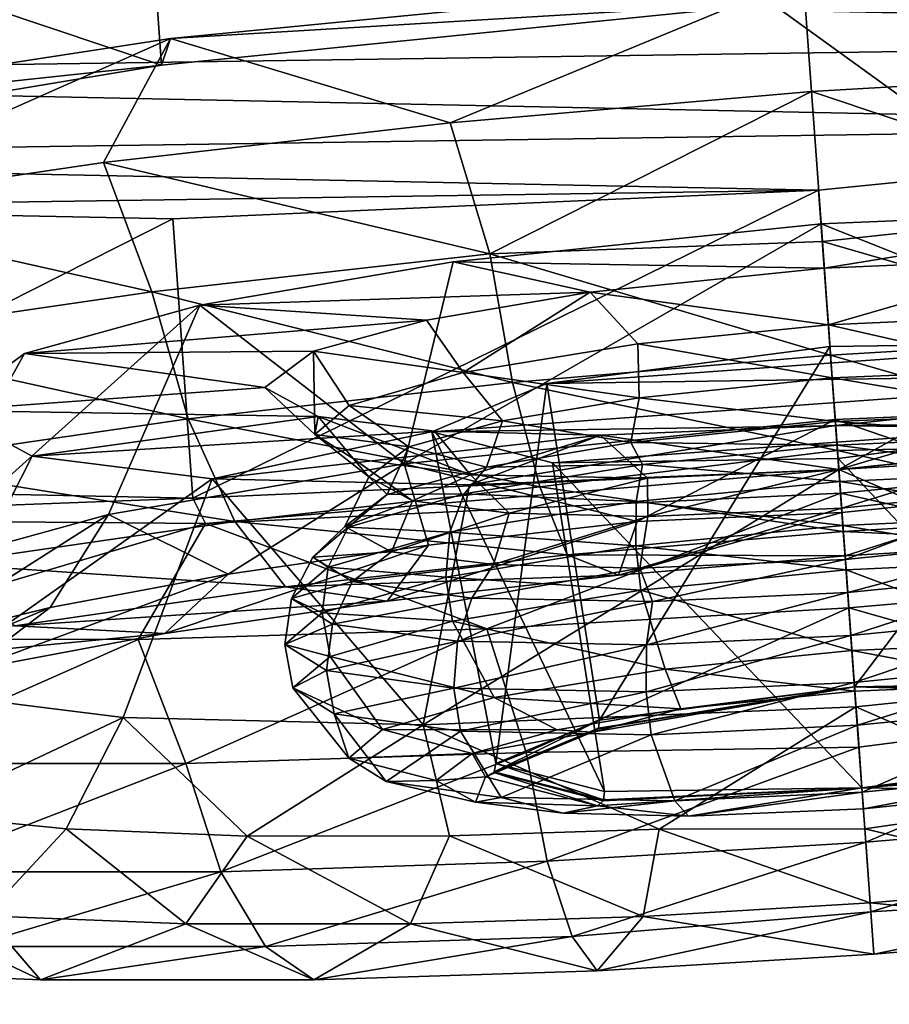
# Model space of a CAD drawing. Header units: metres. Extents: x 0 to 1501, y -1015 to 0.
# Tile 77 of 107: x 1027 to 1043, y -95 to -78. Entities that reach past the tile are written whole.
import ezdxf

# ---------------------------------------------------------------- set-up
doc = ezdxf.new("R2010")
doc.units = ezdxf.units.M

msp = doc.modelspace()

# ---------------------------------------------------------------- linework, layer by layer
at = {"layer": 'None'}
for points in [[(1060.012207, -99.620453, -406), (994.370544, -105.012535, -406), (1062.936401, -42.705982, -3)], [(994.370544, -105.012535, -406), (1001.775391, -47.370544, -3), (1062.936401, -42.705982, -3)], [(1063.192383, -45.303387), (1002.230469, -49.94701), (1068.877197, -98.073616, -377.175201)], [(1002.230469, -49.94701), (1012.442932, -102.235199, -377.175201), (1068.877197, -98.073616, -377.175201)]]:
    msp.add_3dface(points, dxfattribs=at)
at = {"layer": 'None012311'}
for points in [[(1029.935913, -78.834084, -222.123001), (1029.578613, -73.895645, -222.818878), (1019.978638, -75.493584, -229.230713)], [(1029.935913, -78.834084, -222.123001), (1041.313843, -77.693756, -219.87146), (1029.578613, -73.895645, -222.818878)], [(1020.335876, -80.432022, -228.534851), (1029.935913, -78.834084, -222.123001), (1019.978638, -75.493584, -229.230713)], [(1062.534302, -78.309402, -271.061249), (1013.61792, -77.30587, -238.826721), (1068.89502, -76.497116, -261.46524)], [(1052.516235, -76.741364, -218.863632), (1041.283691, -77.277321, -216.900665), (1047.832397, -78.929756, -217.240402)], [(1030.090942, -78.363602, -218.863632), (1041.283691, -77.277321, -216.900665), (1041.313843, -77.693756, -219.87146)], [(1041.283691, -77.277321, -216.900665), (1030.090942, -78.363602, -218.863632), (1035.040894, -79.855087, -217.240402)], [(1041.430298, -79.304749, -216.614975), (1041.283691, -77.277321, -216.900665), (1035.040894, -79.855087, -217.240402)], [(1047.832397, -78.929756, -217.240402), (1041.283691, -77.277321, -216.900665), (1041.430298, -79.304749, -216.614975)], [(1011.464966, -79.056587, -250.145996), (1013.61792, -77.30587, -238.826721), (1062.534302, -78.309402, -271.061249)], [(1029.935913, -78.834084, -222.123001), (1030.090942, -78.363602, -218.863632), (1041.313843, -77.693756, -219.87146)], [(1052.934326, -79.907341, -277.473114), (1011.464966, -79.056587, -250.145996), (1062.534302, -78.309402, -271.061249)], [(1020.287964, -79.869171, -224.515793), (1030.090942, -78.363602, -218.863632), (1029.935913, -78.834084, -222.123001)], [(1020.287964, -79.869171, -224.515793), (1023.272339, -81.391251, -222.100555), (1030.090942, -78.363602, -218.863632)], [(1023.272339, -81.391251, -222.100555), (1028.909668, -80.559608, -219.092667), (1030.090942, -78.363602, -218.863632)], [(1030.090942, -78.363602, -218.863632), (1028.909668, -80.559608, -219.092667), (1035.040894, -79.855087, -217.240402)], [(1020.335876, -80.432022, -228.534851), (1020.287964, -79.869171, -224.515793), (1029.935913, -78.834084, -222.123001)], [(1047.832397, -78.929756, -217.240402), (1041.430298, -79.304749, -216.614975), (1047.470703, -81.323227, -217.381607)], [(1013.847473, -80.479218, -261.46524), (1011.464966, -79.056587, -250.145996), (1052.934326, -79.907341, -277.473114)], [(1041.430298, -79.304749, -216.614975), (1035.040894, -79.855087, -217.240402), (1035.743408, -82.171577, -217.381607)], [(1035.743408, -82.171577, -217.381607), (1041.622192, -81.95694, -216.925095), (1041.430298, -79.304749, -216.614975)], [(1041.430298, -79.304749, -216.614975), (1041.622192, -81.95694, -216.925095), (1047.470703, -81.323227, -217.381607)], [(1041.556396, -81.047668, -279.72464), (1013.847473, -80.479218, -261.46524), (1052.934326, -79.907341, -277.473114)], [(1035.743408, -82.171577, -217.381607), (1035.040894, -79.855087, -217.240402), (1028.909668, -80.559608, -219.092667)], [(1041.556396, -81.047668, -279.72464), (1052.934326, -79.907341, -277.473114), (1041.913696, -85.986107, -279.028778)], [(1052.934326, -79.907341, -277.473114), (1053.291504, -84.845779, -276.777252), (1041.913696, -85.986107, -279.028778)], [(1020.402771, -81.357162, -271.061249), (1013.847473, -80.479218, -261.46524), (1041.556396, -81.047668, -279.72464)], [(1028.909668, -80.559608, -219.092667), (1023.272339, -81.391251, -222.100555), (1029.762695, -82.845482, -219.093857)], [(1029.762695, -82.845482, -219.093857), (1035.743408, -82.171577, -217.381607), (1028.909668, -80.559608, -219.092667)], [(1030.132813, -81.556778, -277.473114), (1020.402771, -81.357162, -271.061249), (1041.556396, -81.047668, -279.72464)], [(1030.490112, -86.495216, -276.777252), (1030.132813, -81.556778, -277.473114), (1041.556396, -81.047668, -279.72464)], [(1041.913696, -85.986107, -279.028778), (1030.490112, -86.495216, -276.777252), (1041.556396, -81.047668, -279.72464)], [(1020.76001, -86.295601, -270.365387), (1020.402771, -81.357162, -271.061249), (1030.132813, -81.556778, -277.473114)], [(1023.272339, -81.391251, -222.100555), (1024.020874, -83.679169, -222.062698), (1029.762695, -82.845482, -219.093857)], [(1041.599487, -81.643471, -233.678024), (1048.132935, -81.370476, -235.094757), (1049.505249, -84.782173, -232.173584)], [(1048.132935, -81.370476, -235.094757), (1041.599487, -81.643471, -233.678024), (1041.656006, -82.424316, -239.248535)], [(1047.470703, -81.323227, -217.381607), (1041.622192, -81.95694, -216.925095), (1047.401489, -83.631577, -218.344437)], [(1048.132935, -81.370476, -235.094757), (1041.656006, -82.424316, -239.248535), (1045.81189, -82.249718, -240.14299)], [(1030.490112, -86.495216, -276.777252), (1020.76001, -86.295601, -270.365387), (1030.132813, -81.556778, -277.473114)], [(1035.094727, -82.313652, -235.094757), (1041.599487, -81.643471, -233.678024), (1034.227905, -85.887329, -232.173584)], [(1041.599487, -81.643471, -233.678024), (1041.849609, -85.101601, -230.5103), (1034.227905, -85.887329, -232.173584)], [(1041.599487, -81.643471, -233.678024), (1035.094727, -82.313652, -235.094757), (1041.656006, -82.424316, -239.248535)], [(1041.849609, -85.101601, -230.5103), (1041.599487, -81.643471, -233.678024), (1049.505249, -84.782173, -232.173584)], [(1041.767578, -83.966881, -217.831711), (1041.622192, -81.95694, -216.925095), (1035.743408, -82.171577, -217.381607)], [(1041.622192, -81.95694, -216.925095), (1041.767578, -83.966881, -217.831711), (1047.401489, -83.631577, -218.344437)], [(1036.144043, -84.445923, -218.344437), (1035.743408, -82.171577, -217.381607), (1029.762695, -82.845482, -219.093857)], [(1036.144043, -84.445923, -218.344437), (1041.767578, -83.966881, -217.831711), (1035.743408, -82.171577, -217.381607)], [(1035.094727, -82.313652, -235.094757), (1034.227905, -85.887329, -232.173584), (1030.610962, -83.07782, -238.216049)], [(1035.094727, -82.313652, -235.094757), (1030.610962, -83.07782, -238.216049), (1037.518188, -82.849678, -240.14299)], [(1041.656006, -82.424316, -239.248535), (1035.094727, -82.313652, -235.094757), (1037.518188, -82.849678, -240.14299)], [(1041.656006, -82.424316, -239.248535), (1041.72876, -83.429367, -239.934875), (1045.81189, -82.249718, -240.14299)], [(1041.72876, -83.429367, -239.934875), (1045.113159, -83.274681, -240.5746), (1045.81189, -82.249718, -240.14299)], [(1037.518188, -82.849678, -240.14299), (1041.72876, -83.429367, -239.934875), (1041.656006, -82.424316, -239.248535)], [(1029.762695, -82.845482, -219.093857), (1024.020874, -83.679169, -222.062698), (1030.403198, -85.092819, -219.988052)], [(1030.403198, -85.092819, -219.988052), (1036.144043, -84.445923, -218.344437), (1029.762695, -82.845482, -219.093857)], [(1037.518188, -82.849678, -240.14299), (1030.610962, -83.07782, -238.216049), (1034.618164, -83.342972, -242.154984)], [(1035.266724, -84.27285, -242.603531), (1037.518188, -82.849678, -240.14299), (1034.618164, -83.342972, -242.154984)], [(1035.266724, -84.27285, -242.603531), (1038.357178, -83.763397, -240.5746), (1037.518188, -82.849678, -240.14299)], [(1038.357178, -83.763397, -240.5746), (1041.72876, -83.429367, -239.934875), (1037.518188, -82.849678, -240.14299)], [(1025.37915, -87.777985, -241.048477), (1027.512695, -83.93367, -242.699249), (1030.610962, -83.07782, -238.216049)], [(1030.610962, -83.07782, -238.216049), (1028.996948, -86.779289, -235.818192), (1025.37915, -87.777985, -241.048477)], [(1030.610962, -83.07782, -238.216049), (1027.512695, -83.93367, -242.699249), (1034.618164, -83.342972, -242.154984)], [(1034.227905, -85.887329, -232.173584), (1028.996948, -86.779289, -235.818192), (1030.610962, -83.07782, -238.216049)], [(1034.618164, -83.342972, -242.154984), (1027.512695, -83.93367, -242.699249), (1032.621094, -83.896004, -245.054535)], [(1032.621094, -83.896004, -245.054535), (1035.266724, -84.27285, -242.603531), (1034.618164, -83.342972, -242.154984)], [(1045.225342, -84.221359, -241.447449), (1045.113159, -83.274681, -240.5746), (1041.72876, -83.429367, -239.934875)], [(1041.796387, -84.36586, -240.712601), (1041.72876, -83.429367, -239.934875), (1038.357178, -83.763397, -240.5746)], [(1041.796387, -84.36586, -240.712601), (1045.225342, -84.221359, -241.447449), (1041.72876, -83.429367, -239.934875)], [(1024.020874, -83.679169, -222.062698), (1024.891479, -85.893097, -222.837921), (1030.403198, -85.092819, -219.988052)], [(1048.942993, -84.2883, -249.032608), (1046.808472, -83.738861, -244.037506), (1036.746338, -84.466751, -244.037506)], [(1046.808472, -83.738861, -244.037506), (1041.75647, -83.812782, -241.968475), (1036.746338, -84.466751, -244.037506)], [(1042.191895, -89.83213, -241.834442), (1041.75647, -83.812782, -241.968475), (1046.808472, -83.738861, -244.037506)], [(1047.401489, -83.631577, -218.344437), (1041.767578, -83.966881, -217.831711), (1047.193481, -85.53093, -219.959824)], [(1046.743042, -89.765549, -243.698364), (1042.191895, -89.83213, -241.834442), (1046.808472, -83.738861, -244.037506)], [(1027.512695, -83.93367, -242.699249), (1031.761963, -84.538307, -249.171783), (1032.621094, -83.896004, -245.054535)], [(1032.644165, -85.370384, -249.046204), (1032.621094, -83.896004, -245.054535), (1031.761963, -84.538307, -249.171783)], [(1032.644165, -85.370384, -249.046204), (1033.254517, -84.853653, -245.692368), (1032.621094, -83.896004, -245.054535)], [(1033.254517, -84.853653, -245.692368), (1035.266724, -84.27285, -242.603531), (1032.621094, -83.896004, -245.054535)], [(1038.382446, -84.71637, -241.447449), (1038.357178, -83.763397, -240.5746), (1035.266724, -84.27285, -242.603531)], [(1036.746338, -84.466751, -244.037506), (1041.75647, -83.812782, -241.968475), (1037.678467, -90.421272, -243.698364)], [(1041.75647, -83.812782, -241.968475), (1042.191895, -89.83213, -241.834442), (1037.678467, -90.421272, -243.698364)], [(1038.382446, -84.71637, -241.447449), (1041.796387, -84.36586, -240.712601), (1038.357178, -83.763397, -240.5746)], [(1026.151367, -84.944176, -249.171783), (1027.512695, -83.93367, -242.699249), (1025.37915, -87.777985, -241.048477)], [(1027.512695, -83.93367, -242.699249), (1026.151367, -84.944176, -249.171783), (1031.761963, -84.538307, -249.171783)], [(1041.889526, -85.652763, -219.25502), (1041.767578, -83.966881, -217.831711), (1036.144043, -84.445923, -218.344437)], [(1041.767578, -83.966881, -217.831711), (1041.889526, -85.652763, -219.25502), (1047.193481, -85.53093, -219.959824)], [(1045.225342, -84.221359, -241.447449), (1041.796387, -84.36586, -240.712601), (1045.48645, -84.985451, -240.893158)], [(1035.967163, -85.126762, -243.119965), (1035.266724, -84.27285, -242.603531), (1033.254517, -84.853653, -245.692368)], [(1046.90979, -85.139236, -254.02771), (1048.942993, -84.2883, -249.032608), (1034.713135, -85.31768, -249.032608)], [(1048.942993, -84.2883, -249.032608), (1036.746338, -84.466751, -244.037506), (1034.713135, -85.31768, -249.032608)], [(1035.967163, -85.126762, -243.119965), (1038.382446, -84.71637, -241.447449), (1035.266724, -84.27285, -242.603531)], [(1041.852295, -85.138443, -240.113281), (1041.796387, -84.36586, -240.712601), (1038.382446, -84.71637, -241.447449)], [(1041.796387, -84.36586, -240.712601), (1041.852295, -85.138443, -240.113281), (1045.48645, -84.985451, -240.893158)], [(1026.151367, -84.944176, -249.171783), (1032.70459, -85.05027, -253.289017), (1031.761963, -84.538307, -249.171783)], [(1036.623291, -86.295578, -219.959824), (1036.144043, -84.445923, -218.344437), (1030.403198, -85.092819, -219.988052)], [(1032.70459, -85.05027, -253.289017), (1032.644165, -85.370384, -249.046204), (1031.761963, -84.538307, -249.171783)], [(1034.713135, -85.31768, -249.032608), (1036.746338, -84.466751, -244.037506), (1035.846802, -91.187843, -248.198257)], [(1036.746338, -84.466751, -244.037506), (1037.678467, -90.421272, -243.698364), (1035.846802, -91.187843, -248.198257)], [(1036.623291, -86.295578, -219.959824), (1041.889526, -85.652763, -219.25502), (1036.144043, -84.445923, -218.344437)], [(1038.234009, -85.510078, -240.893158), (1038.382446, -84.71637, -241.447449), (1035.967163, -85.126762, -243.119965)], [(1038.234009, -85.510078, -240.893158), (1041.852295, -85.138443, -240.113281), (1038.382446, -84.71637, -241.447449)], [(1049.505249, -84.782173, -232.173584), (1045.577881, -86.383713, -228.986252), (1041.849609, -85.101601, -230.5103)], [(1041.913452, -85.983711, -258.157501), (1041.8573, -85.206291, -259.095032), (1045.994995, -84.78093, -258.200562)], [(1041.8573, -85.206291, -259.095032), (1048.418457, -85.316956, -263.24881), (1045.994995, -84.78093, -258.200562)], [(1045.284912, -85.649681, -257.517792), (1041.913452, -85.983711, -258.157501), (1045.994995, -84.78093, -258.200562)], [(1027.643921, -85.748238, -255.644318), (1026.151367, -84.944176, -249.171783), (1025.532959, -89.904182, -256.216705)], [(1026.151367, -84.944176, -249.171783), (1027.643921, -85.748238, -255.644318), (1032.70459, -85.05027, -253.289017)], [(1034.307129, -85.587128, -245.534836), (1033.254517, -84.853653, -245.692368), (1032.644165, -85.370384, -249.046204)], [(1034.307129, -85.587128, -245.534836), (1035.967163, -85.126762, -243.119965), (1033.254517, -84.853653, -245.692368)], [(1053.291504, -84.845779, -276.777252), (1053.136597, -85.316261, -280.036621), (1041.913696, -85.986107, -279.028778)], [(1030.403198, -85.092819, -219.988052), (1024.891479, -85.893097, -222.837921), (1031.232666, -86.902992, -221.503128)], [(1027.643921, -85.748238, -255.644318), (1034.760498, -85.31012, -256.188568), (1032.70459, -85.05027, -253.289017)], [(1031.232666, -86.902992, -221.503128), (1036.623291, -86.295578, -219.959824), (1030.403198, -85.092819, -219.988052)], [(1033.32251, -85.7939, -252.400024), (1032.644165, -85.370384, -249.046204), (1032.70459, -85.05027, -253.289017)], [(1035.397339, -86.079048, -255.488876), (1032.70459, -85.05027, -253.289017), (1034.760498, -85.31012, -256.188568)], [(1035.397339, -86.079048, -255.488876), (1033.32251, -85.7939, -252.400024), (1032.70459, -85.05027, -253.289017)], [(1034.227905, -85.887329, -232.173584), (1041.849609, -85.101601, -230.5103), (1038.344849, -86.906944, -228.986252)], [(1035.681885, -85.943871, -242.661514), (1035.967163, -85.126762, -243.119965), (1034.307129, -85.587128, -245.534836)], [(1035.681885, -85.943871, -242.661514), (1038.234009, -85.510078, -240.893158), (1035.967163, -85.126762, -243.119965)], [(1041.849609, -85.101601, -230.5103), (1041.968506, -86.743752, -228.399292), (1038.344849, -86.906944, -228.986252)], [(1045.577881, -86.383713, -228.986252), (1041.968506, -86.743752, -228.399292), (1041.849609, -85.101601, -230.5103)], [(1045.48645, -84.985451, -240.893158), (1041.852295, -85.138443, -240.113281), (1045.33606, -85.397003, -240.098267)], [(1046.90979, -85.139236, -254.02771), (1034.713135, -85.31768, -249.032608), (1036.847656, -85.867119, -254.02771)], [(1035.380249, -86.260132, -263.24881), (1041.8573, -85.206291, -259.095032), (1037.701294, -85.38089, -258.200562)], [(1035.380249, -86.260132, -263.24881), (1041.913696, -85.987137, -264.665527), (1041.8573, -85.206291, -259.095032)], [(1041.899658, -85.793205, -256.096741), (1046.90979, -85.139236, -254.02771), (1036.847656, -85.867119, -254.02771)], [(1037.701294, -85.38089, -258.200562), (1041.8573, -85.206291, -259.095032), (1041.913452, -85.983711, -258.157501)], [(1041.882446, -85.554276, -239.446136), (1041.852295, -85.138443, -240.113281), (1038.234009, -85.510078, -240.893158)], [(1041.852295, -85.138443, -240.113281), (1041.882446, -85.554276, -239.446136), (1045.33606, -85.397003, -240.098267)], [(1041.913696, -85.987137, -264.665527), (1048.418457, -85.316956, -263.24881), (1041.8573, -85.206291, -259.095032)], [(1046.834351, -91.027084, -252.698166), (1046.90979, -85.139236, -254.02771), (1041.899658, -85.793205, -256.096741)], [(1027.643921, -85.748238, -255.644318), (1030.83313, -86.149254, -260.127502), (1034.760498, -85.31012, -256.188568)], [(1030.83313, -86.149254, -260.127502), (1037.701294, -85.38089, -258.200562), (1034.760498, -85.31012, -256.188568)], [(1030.83313, -86.149254, -260.127502), (1035.380249, -86.260132, -263.24881), (1037.701294, -85.38089, -258.200562)], [(1033.60144, -86.116844, -248.931854), (1032.644165, -85.370384, -249.046204), (1033.32251, -85.7939, -252.400024)], [(1033.60144, -86.116844, -248.931854), (1034.307129, -85.587128, -245.534836), (1032.644165, -85.370384, -249.046204)], [(1036.847656, -85.867119, -254.02771), (1034.713135, -85.31768, -249.032608), (1037.769775, -91.682808, -252.698166)], [(1034.713135, -85.31768, -249.032608), (1035.846802, -91.187843, -248.198257), (1037.769775, -91.682808, -252.698166)], [(1037.701294, -85.38089, -258.200562), (1035.397339, -86.079048, -255.488876), (1034.760498, -85.31012, -256.188568)], [(1038.529053, -86.138397, -257.517792), (1035.397339, -86.079048, -255.488876), (1037.701294, -85.38089, -258.200562)], [(1041.913452, -85.983711, -258.157501), (1038.529053, -86.138397, -257.517792), (1037.701294, -85.38089, -258.200562)], [(1045.33606, -85.397003, -240.098267), (1041.882446, -85.554276, -239.446136), (1045.541504, -86.030708, -239.601273)], [(1053.136597, -85.316261, -280.036621), (1041.943726, -86.402534, -281.999603), (1041.913696, -85.986107, -279.028778)], [(1049.838989, -89.396439, -265.091583), (1048.418457, -85.316956, -263.24881), (1041.913696, -85.987137, -264.665527)], [(1041.943726, -86.402534, -281.999603), (1053.136597, -85.316261, -280.036621), (1048.479858, -87.879631, -281.08847)], [(1033.926758, -86.430397, -245.213211), (1034.307129, -85.587128, -245.534836), (1033.60144, -86.116844, -248.931854)], [(1033.926758, -86.430397, -245.213211), (1035.681885, -85.943871, -242.661514), (1034.307129, -85.587128, -245.534836)], [(1038.442017, -85.895714, -240.098267), (1038.234009, -85.510078, -240.893158), (1035.681885, -85.943871, -242.661514)], [(1041.992798, -87.080765, -221.517151), (1041.889526, -85.652763, -219.25502), (1036.623291, -86.295578, -219.959824)], [(1038.442017, -85.895714, -240.098267), (1041.882446, -85.554276, -239.446136), (1038.234009, -85.510078, -240.893158)], [(1041.928833, -86.195831, -238.918411), (1041.882446, -85.554276, -239.446136), (1038.442017, -85.895714, -240.098267)], [(1041.882446, -85.554276, -239.446136), (1041.928833, -86.195831, -238.918411), (1045.541504, -86.030708, -239.601273)], [(1047.193481, -85.53093, -219.959824), (1041.889526, -85.652763, -219.25502), (1046.884766, -86.789619, -221.962357)], [(1041.889526, -85.652763, -219.25502), (1041.992798, -87.080765, -221.517151), (1046.884766, -86.789619, -221.962357)], [(1041.963135, -86.67012, -257.151093), (1041.913452, -85.983711, -258.157501), (1045.284912, -85.649681, -257.517792)], [(1045.377197, -86.319603, -256.41626), (1041.963135, -86.67012, -257.151093), (1045.284912, -85.649681, -257.517792)], [(1027.643921, -85.748238, -255.644318), (1025.532959, -89.904182, -256.216705), (1030.83313, -86.149254, -260.127502)], [(1034.375977, -86.539474, -252.328873), (1033.32251, -85.7939, -252.400024), (1035.397339, -86.079048, -255.488876)], [(1034.375977, -86.539474, -252.328873), (1033.60144, -86.116844, -248.931854), (1033.32251, -85.7939, -252.400024)], [(1041.899658, -85.793205, -256.096741), (1036.847656, -85.867119, -254.02771), (1042.320923, -91.616226, -254.562073)], [(1042.320923, -91.616226, -254.562073), (1046.834351, -91.027084, -252.698166), (1041.899658, -85.793205, -256.096741)], [(1024.891479, -85.893097, -222.837921), (1026.057373, -87.654434, -224.179062), (1031.232666, -86.902992, -221.503128)], [(1028.996948, -86.779289, -235.818192), (1034.227905, -85.887329, -232.173584), (1031.114868, -87.836777, -231.873367)], [(1041.913696, -85.986107, -279.028778), (1030.711182, -86.938492, -280.036621), (1030.490112, -86.495216, -276.777252)], [(1041.943726, -86.402534, -281.999603), (1030.711182, -86.938492, -280.036621), (1041.913696, -85.986107, -279.028778)], [(1031.114868, -87.836777, -231.873367), (1034.227905, -85.887329, -232.173584), (1034.65625, -87.322586, -230.042297)], [(1035.288452, -86.415581, -242.168655), (1035.681885, -85.943871, -242.661514), (1033.926758, -86.430397, -245.213211)], [(1034.227905, -85.887329, -232.173584), (1038.344849, -86.906944, -228.986252), (1034.65625, -87.322586, -230.042297)], [(1042.217163, -90.182167, -266.754883), (1041.913696, -85.987137, -264.665527), (1034.561646, -90.501595, -265.091583)], [(1041.913696, -85.987137, -264.665527), (1035.380249, -86.260132, -263.24881), (1034.561646, -90.501595, -265.091583)], [(1038.329956, -86.552391, -239.601273), (1038.442017, -85.895714, -240.098267), (1035.288452, -86.415581, -242.168655)], [(1035.288452, -86.415581, -242.168655), (1038.442017, -85.895714, -240.098267), (1035.681885, -85.943871, -242.661514)], [(1036.847656, -85.867119, -254.02771), (1037.769775, -91.682808, -252.698166), (1042.320923, -91.616226, -254.562073)], [(1038.329956, -86.552391, -239.601273), (1041.928833, -86.195831, -238.918411), (1038.442017, -85.895714, -240.098267)], [(1038.53418, -86.814621, -256.41626), (1038.529053, -86.138397, -257.517792), (1041.913452, -85.983711, -258.157501)], [(1041.963135, -86.67012, -257.151093), (1038.53418, -86.814621, -256.41626), (1041.913452, -85.983711, -258.157501)], [(1042.217163, -90.182167, -266.754883), (1049.838989, -89.396439, -265.091583), (1041.913696, -85.987137, -264.665527)], [(1025.532959, -89.904182, -256.216705), (1029.256714, -90.371788, -261.446991), (1030.83313, -86.149254, -260.127502)], [(1030.83313, -86.149254, -260.127502), (1029.256714, -90.371788, -261.446991), (1034.561646, -90.501595, -265.091583)], [(1034.561646, -90.501595, -265.091583), (1035.380249, -86.260132, -263.24881), (1030.83313, -86.149254, -260.127502)], [(1033.177734, -86.99189, -248.813492), (1033.60144, -86.116844, -248.931854), (1034.375977, -86.539474, -252.328873)], [(1033.177734, -86.99189, -248.813492), (1033.926758, -86.430397, -245.213211), (1033.60144, -86.116844, -248.931854)], [(1036.084961, -86.756119, -254.743744), (1034.375977, -86.539474, -252.328873), (1035.397339, -86.079048, -255.488876)], [(1036.084961, -86.756119, -254.743744), (1035.397339, -86.079048, -255.488876), (1038.529053, -86.138397, -257.517792)], [(1038.53418, -86.814621, -256.41626), (1036.084961, -86.756119, -254.743744), (1038.529053, -86.138397, -257.517792)], [(1045.541504, -86.030708, -239.601273), (1041.928833, -86.195831, -238.918411), (1045.662476, -86.805641, -239.326263)], [(1030.490112, -86.495216, -276.777252), (1020.79364, -86.859489, -274.38446), (1020.76001, -86.295601, -270.365387)], [(1037.109863, -87.496727, -221.962357), (1036.623291, -86.295578, -219.959824), (1031.232666, -86.902992, -221.503128)], [(1037.109863, -87.496727, -221.962357), (1041.992798, -87.080765, -221.517151), (1036.623291, -86.295578, -219.959824)], [(1041.985107, -86.974579, -238.630997), (1041.928833, -86.195831, -238.918411), (1038.329956, -86.552391, -239.601273)], [(1041.928833, -86.195831, -238.918411), (1041.985107, -86.974579, -238.630997), (1045.662476, -86.805641, -239.326263)], [(1041.963135, -86.67012, -257.151093), (1045.377197, -86.319603, -256.41626), (1042.028809, -87.577538, -257.513702)], [(1045.377197, -86.319603, -256.41626), (1045.647095, -87.205902, -256.733826), (1042.028809, -87.577538, -257.513702)], [(1030.711182, -86.938492, -280.036621), (1020.79364, -86.859489, -274.38446), (1030.490112, -86.495216, -276.777252)], [(1035.688354, -88.804962, -281.08847), (1030.711182, -86.938492, -280.036621), (1041.943726, -86.402534, -281.999603)], [(1033.235107, -87.008263, -245.320633), (1033.926758, -86.430397, -245.213211), (1033.177734, -86.99189, -248.813492)], [(1035.031006, -87.096207, -241.767044), (1035.288452, -86.415581, -242.168655), (1033.235107, -87.008263, -245.320633)], [(1033.235107, -87.008263, -245.320633), (1035.288452, -86.415581, -242.168655), (1033.926758, -86.430397, -245.213211)], [(1035.031006, -87.096207, -241.767044), (1038.329956, -86.552391, -239.601273), (1035.288452, -86.415581, -242.168655)], [(1042.090454, -88.429962, -281.713898), (1035.688354, -88.804962, -281.08847), (1041.943726, -86.402534, -281.999603)], [(1042.090454, -88.429962, -281.713898), (1041.943726, -86.402534, -281.999603), (1048.479858, -87.879631, -281.08847)], [(1042.024048, -87.511322, -226.327896), (1041.968506, -86.743752, -228.399292), (1045.577881, -86.383713, -228.986252)], [(1046.039673, -87.272331, -226.693359), (1042.024048, -87.511322, -226.327896), (1045.577881, -86.383713, -228.986252)], [(1033.999756, -87.439735, -252.413773), (1033.177734, -86.99189, -248.813492), (1034.375977, -86.539474, -252.328873)], [(1033.999756, -87.439735, -252.413773), (1034.375977, -86.539474, -252.328873), (1036.084961, -86.756119, -254.743744)], [(1038.321777, -87.336662, -239.326263), (1038.329956, -86.552391, -239.601273), (1035.031006, -87.096207, -241.767044)], [(1038.321777, -87.336662, -239.326263), (1041.985107, -86.974579, -238.630997), (1038.329956, -86.552391, -239.601273)], [(1042.028809, -87.577538, -257.513702), (1038.394653, -87.730537, -256.733826), (1041.963135, -86.67012, -257.151093)], [(1038.394653, -87.730537, -256.733826), (1038.53418, -86.814621, -256.41626), (1041.963135, -86.67012, -257.151093)], [(1030.711182, -86.938492, -280.036621), (1023.821167, -88.978584, -276.228333), (1020.79364, -86.859489, -274.38446)], [(1025.37915, -87.777985, -241.048477), (1028.996948, -86.779289, -235.818192), (1025.41333, -89.05497, -237.591705)], [(1028.996948, -86.779289, -235.818192), (1027.962891, -88.425941, -234.436462), (1025.41333, -89.05497, -237.591705)], [(1027.962891, -88.425941, -234.436462), (1028.996948, -86.779289, -235.818192), (1031.114868, -87.836777, -231.873367)], [(1035.806641, -87.668571, -254.965469), (1033.999756, -87.439735, -252.413773), (1036.084961, -86.756119, -254.743744)], [(1035.806641, -87.668571, -254.965469), (1036.084961, -86.756119, -254.743744), (1038.53418, -86.814621, -256.41626)], [(1038.394653, -87.730537, -256.733826), (1035.806641, -87.668571, -254.965469), (1038.53418, -86.814621, -256.41626)], [(1038.344849, -86.906944, -228.986252), (1041.968506, -86.743752, -228.399292), (1038.015747, -87.852776, -226.693359)], [(1041.968506, -86.743752, -228.399292), (1042.024048, -87.511322, -226.327896), (1038.015747, -87.852776, -226.693359)], [(1045.662476, -86.805641, -239.326263), (1041.985107, -86.974579, -238.630997), (1045.687012, -87.592346, -239.298325)], [(1046.884766, -86.789619, -221.962357), (1041.992798, -87.080765, -221.517151), (1046.039673, -87.272331, -226.693359)], [(1029.519531, -88.990204, -279.236237), (1023.821167, -88.978584, -276.228333), (1030.711182, -86.938492, -280.036621)], [(1031.232666, -86.902992, -221.503128), (1026.057373, -87.654434, -224.179062), (1032.124878, -88.058434, -223.389542)], [(1035.688354, -88.804962, -281.08847), (1029.519531, -88.990204, -279.236237), (1030.711182, -86.938492, -280.036621)], [(1032.124878, -88.058434, -223.389542), (1037.109863, -87.496727, -221.962357), (1031.232666, -86.902992, -221.503128)], [(1032.612305, -87.535553, -248.743027), (1033.177734, -86.99189, -248.813492), (1033.999756, -87.439735, -252.413773)], [(1032.612305, -87.535553, -248.743027), (1033.235107, -87.008263, -245.320633), (1033.177734, -86.99189, -248.813492)], [(1032.883057, -87.716187, -245.064209), (1033.235107, -87.008263, -245.320633), (1032.612305, -87.535553, -248.743027)], [(1032.883057, -87.716187, -245.064209), (1035.031006, -87.096207, -241.767044), (1033.235107, -87.008263, -245.320633)], [(1034.65625, -87.322586, -230.042297), (1038.344849, -86.906944, -228.986252), (1033.923706, -88.313858, -227.864883)], [(1038.344849, -86.906944, -228.986252), (1038.015747, -87.852776, -226.693359), (1033.923706, -88.313858, -227.864883)], [(1042.04187, -87.758942, -238.609329), (1041.985107, -86.974579, -238.630997), (1038.321777, -87.336662, -239.326263)], [(1041.985107, -86.974579, -238.630997), (1042.04187, -87.758942, -238.609329), (1045.687012, -87.592346, -239.298325)], [(1034.963745, -87.890221, -241.530807), (1035.031006, -87.096207, -241.767044), (1032.883057, -87.716187, -245.064209)], [(1034.963745, -87.890221, -241.530807), (1038.321777, -87.336662, -239.326263), (1035.031006, -87.096207, -241.767044)], [(1042.024048, -87.511322, -226.327896), (1041.992798, -87.080765, -221.517151), (1037.109863, -87.496727, -221.962357)], [(1041.992798, -87.080765, -221.517151), (1042.024048, -87.511322, -226.327896), (1046.039673, -87.272331, -226.693359)], [(1042.070923, -88.160683, -258.0401), (1042.028809, -87.577538, -257.513702), (1045.647095, -87.205902, -256.733826)], [(1045.511353, -87.820557, -257.387787), (1042.070923, -88.160683, -258.0401), (1045.647095, -87.205902, -256.733826)], [(1033.923706, -88.313858, -227.864883), (1029.995117, -88.884277, -229.896179), (1034.65625, -87.322586, -230.042297)], [(1029.995117, -88.884277, -229.896179), (1031.114868, -87.836777, -231.873367), (1034.65625, -87.322586, -230.042297)], [(1038.410767, -88.118698, -239.298325), (1038.321777, -87.336662, -239.326263), (1034.963745, -87.890221, -241.530807)], [(1038.410767, -88.118698, -239.298325), (1042.04187, -87.758942, -238.609329), (1038.321777, -87.336662, -239.326263)], [(1038.015747, -87.852776, -226.693359), (1037.109863, -87.496727, -221.962357), (1032.124878, -88.058434, -223.389542)], [(1032.231689, -88.267769, -248.644241), (1032.612305, -87.535553, -248.743027), (1033.304443, -87.96772, -252.165405)], [(1032.231689, -88.267769, -248.644241), (1032.883057, -87.716187, -245.064209), (1032.612305, -87.535553, -248.743027)], [(1033.304443, -87.96772, -252.165405), (1032.612305, -87.535553, -248.743027), (1033.999756, -87.439735, -252.413773)], [(1033.304443, -87.96772, -252.165405), (1033.999756, -87.439735, -252.413773), (1035.806641, -87.668571, -254.965469)], [(1038.015747, -87.852776, -226.693359), (1042.024048, -87.511322, -226.327896), (1037.109863, -87.496727, -221.962357)], [(1026.057373, -87.654434, -224.179062), (1027.339111, -88.753334, -225.86412), (1032.124878, -88.058434, -223.389542)], [(1032.777344, -88.521301, -244.887039), (1032.883057, -87.716187, -245.064209), (1032.231689, -88.267769, -248.644241)], [(1032.777344, -88.521301, -244.887039), (1034.963745, -87.890221, -241.530807), (1032.883057, -87.716187, -245.064209)], [(1035.421753, -88.258698, -255.317383), (1033.304443, -87.96772, -252.165405), (1035.806641, -87.668571, -254.965469)], [(1035.421753, -88.258698, -255.317383), (1035.806641, -87.668571, -254.965469), (1038.394653, -87.730537, -256.733826)], [(1038.617432, -88.319267, -257.387787), (1035.421753, -88.258698, -255.317383), (1038.394653, -87.730537, -256.733826)], [(1038.617432, -88.319267, -257.387787), (1038.394653, -87.730537, -256.733826), (1042.028809, -87.577538, -257.513702)], [(1042.070923, -88.160683, -258.0401), (1038.617432, -88.319267, -257.387787), (1042.028809, -87.577538, -257.513702)], [(1045.687012, -87.592346, -239.298325), (1042.04187, -87.758942, -238.609329), (1045.460938, -89.038086, -239.93895)], [(1027.962891, -88.425941, -234.436462), (1031.114868, -87.836777, -231.873367), (1026.498535, -89.537872, -232.739532)], [(1031.114868, -87.836777, -231.873367), (1029.995117, -88.884277, -229.896179), (1026.498535, -89.537872, -232.739532)], [(1033.923706, -88.313858, -227.864883), (1038.015747, -87.852776, -226.693359), (1032.124878, -88.058434, -223.389542)], [(1035.082275, -88.667381, -241.483475), (1034.963745, -87.890221, -241.530807), (1032.777344, -88.521301, -244.887039)], [(1035.082275, -88.667381, -241.483475), (1038.410767, -88.118698, -239.298325), (1034.963745, -87.890221, -241.530807)], [(1042.145386, -89.189621, -239.312241), (1042.04187, -87.758942, -238.609329), (1038.410767, -88.118698, -239.298325)], [(1042.04187, -87.758942, -238.609329), (1042.145386, -89.189621, -239.312241), (1045.460938, -89.038086, -239.93895)], [(1042.126099, -88.922455, -258.370087), (1042.070923, -88.160683, -258.0401), (1045.511353, -87.820557, -257.387787)], [(1042.090454, -88.429962, -281.713898), (1048.479858, -87.879631, -281.08847), (1048.108765, -90.143051, -280.301941)], [(1045.724976, -88.565895, -257.687195), (1042.126099, -88.922455, -258.370087), (1045.511353, -87.820557, -257.387787)], [(1032.124878, -88.058434, -223.389542), (1027.339111, -88.753334, -225.86412), (1033.923706, -88.313858, -227.864883)], [(1032.955688, -88.719841, -252.224274), (1032.231689, -88.267769, -248.644241), (1033.304443, -87.96772, -252.165405)], [(1032.955688, -88.719841, -252.224274), (1033.304443, -87.96772, -252.165405), (1035.421753, -88.258698, -255.317383)], [(1032.114258, -89.082764, -248.531189), (1032.231689, -88.267769, -248.644241), (1032.955688, -88.719841, -252.224274)], [(1032.114258, -89.082764, -248.531189), (1032.777344, -88.521301, -244.887039), (1032.231689, -88.267769, -248.644241)], [(1035.170532, -89.024223, -255.521439), (1032.955688, -88.719841, -252.224274), (1035.421753, -88.258698, -255.317383)], [(1038.842529, -89.516861, -239.93895), (1038.410767, -88.118698, -239.298325), (1035.082275, -88.667381, -241.483475)], [(1035.170532, -89.024223, -255.521439), (1035.421753, -88.258698, -255.317383), (1038.617432, -88.319267, -257.387787)], [(1038.842529, -89.516861, -239.93895), (1042.145386, -89.189621, -239.312241), (1038.410767, -88.118698, -239.298325)], [(1042.126099, -88.922455, -258.370087), (1038.513306, -89.087578, -257.687195), (1042.070923, -88.160683, -258.0401)], [(1038.513306, -89.087578, -257.687195), (1038.617432, -88.319267, -257.387787), (1042.070923, -88.160683, -258.0401)], [(1025.41333, -89.05497, -237.591705), (1027.962891, -88.425941, -234.436462), (1023.670227, -90.235687, -236.239792)], [(1027.962891, -88.425941, -234.436462), (1026.498535, -89.537872, -232.739532), (1023.670227, -90.235687, -236.239792)], [(1027.339111, -88.753334, -225.86412), (1029.995117, -88.884277, -229.896179), (1033.923706, -88.313858, -227.864883)], [(1038.513306, -89.087578, -257.687195), (1035.170532, -89.024223, -255.521439), (1038.617432, -88.319267, -257.387787)], [(1035.688354, -88.804962, -281.08847), (1042.090454, -88.429962, -281.713898), (1036.381348, -90.991402, -280.301941)], [(1042.090454, -88.429962, -281.713898), (1042.268677, -90.894157, -280.682861), (1036.381348, -90.991402, -280.301941)], [(1048.108765, -90.143051, -280.301941), (1042.268677, -90.894157, -280.682861), (1042.090454, -88.429962, -281.713898)], [(1032.915161, -89.292915, -244.810181), (1032.777344, -88.521301, -244.887039), (1032.114258, -89.082764, -248.531189)], [(1032.915161, -89.292915, -244.810181), (1035.082275, -88.667381, -241.483475), (1032.777344, -88.521301, -244.887039)], [(1042.185913, -89.750053, -258.431152), (1042.126099, -88.922455, -258.370087), (1045.724976, -88.565895, -257.687195)], [(1045.849243, -89.386238, -257.736115), (1042.185913, -89.750053, -258.431152), (1045.724976, -88.565895, -257.687195)], [(1029.995117, -88.884277, -229.896179), (1027.339111, -88.753334, -225.86412), (1023.079407, -89.549553, -229.327957)], [(1032.851318, -89.542938, -252.175339), (1032.114258, -89.082764, -248.531189), (1032.955688, -88.719841, -252.224274)], [(1032.851318, -89.542938, -252.175339), (1032.955688, -88.719841, -252.224274), (1035.170532, -89.024223, -255.521439)], [(1035.814941, -90.015953, -241.92659), (1035.082275, -88.667381, -241.483475), (1032.915161, -89.292915, -244.810181)], [(1035.814941, -90.015953, -241.92659), (1038.842529, -89.516861, -239.93895), (1035.082275, -88.667381, -241.483475)], [(1026.498535, -89.537872, -232.739532), (1029.995117, -88.884277, -229.896179), (1023.079407, -89.549553, -229.327957)], [(1029.519531, -88.990204, -279.236237), (1035.688354, -88.804962, -281.08847), (1030.365967, -91.18528, -278.589691)], [(1035.688354, -88.804962, -281.08847), (1036.381348, -90.991402, -280.301941), (1030.365967, -91.18528, -278.589691)], [(1042.185913, -89.750053, -258.431152), (1038.508423, -89.917259, -257.736115), (1042.126099, -88.922455, -258.370087)], [(1038.508423, -89.917259, -257.736115), (1038.513306, -89.087578, -257.687195), (1042.126099, -88.922455, -258.370087)], [(1024.563965, -91.186661, -275.62085), (1023.821167, -88.978584, -276.228333), (1029.519531, -88.990204, -279.236237)], [(1030.365967, -91.18528, -278.589691), (1024.563965, -91.186661, -275.62085), (1029.519531, -88.990204, -279.236237)], [(1032.257813, -89.849434, -248.422272), (1032.114258, -89.082764, -248.531189), (1032.851318, -89.542938, -252.175339)], [(1032.257813, -89.849434, -248.422272), (1032.915161, -89.292915, -244.810181), (1032.114258, -89.082764, -248.531189)], [(1035.105713, -89.852768, -255.53157), (1032.851318, -89.542938, -252.175339), (1035.170532, -89.024223, -255.521439)], [(1035.105713, -89.852768, -255.53157), (1035.170532, -89.024223, -255.521439), (1038.513306, -89.087578, -257.687195)], [(1038.508423, -89.917259, -257.736115), (1035.105713, -89.852768, -255.53157), (1038.513306, -89.087578, -257.687195)], [(1045.460938, -89.038086, -239.93895), (1042.145386, -89.189621, -239.312241), (1045.288086, -89.773277, -241.400848)], [(1033.843628, -90.584938, -244.952591), (1032.915161, -89.292915, -244.810181), (1032.257813, -89.849434, -248.422272)], [(1033.843628, -90.584938, -244.952591), (1035.814941, -90.015953, -241.92659), (1032.915161, -89.292915, -244.810181)], [(1042.197021, -89.903778, -240.740158), (1042.145386, -89.189621, -239.312241), (1038.842529, -89.516861, -239.93895)], [(1042.145386, -89.189621, -239.312241), (1042.197021, -89.903778, -240.740158), (1045.288086, -89.773277, -241.400848)], [(1042.240967, -90.509987, -258.235199), (1042.185913, -89.750053, -258.431152), (1045.849243, -89.386238, -257.736115)], [(1049.838989, -89.396439, -265.091583), (1042.217163, -90.182167, -266.754883), (1045.971313, -91.823471, -267.793243)], [(1045.871948, -90.150238, -257.546204), (1042.240967, -90.509987, -258.235199), (1045.849243, -89.386238, -257.736115)], [(1032.988403, -90.305557, -252.034348), (1032.257813, -89.849434, -248.422272), (1032.851318, -89.542938, -252.175339)], [(1032.988403, -90.305557, -252.034348), (1032.851318, -89.542938, -252.175339), (1035.105713, -89.852768, -255.53157)], [(1039.119507, -90.219505, -241.400848), (1038.842529, -89.516861, -239.93895), (1035.814941, -90.015953, -241.92659)], [(1039.119507, -90.219505, -241.400848), (1042.197021, -89.903778, -240.740158), (1038.842529, -89.516861, -239.93895)], [(1037.654663, -90.573334, -243.642197), (1042.191895, -89.83213, -241.834442), (1037.552979, -90.632584, -243.528183)], [(1042.191895, -89.83213, -241.834442), (1039.119507, -90.219505, -241.400848), (1037.552979, -90.632584, -243.528183)], [(1042.191895, -89.83213, -241.834442), (1037.654663, -90.573334, -243.642197), (1037.661255, -90.559776, -243.651642)], [(1037.678467, -90.421272, -243.698364), (1042.191895, -89.83213, -241.834442), (1037.661255, -90.559776, -243.651642)], [(1038.595825, -90.67659, -257.546204), (1038.508423, -89.917259, -257.736115), (1042.185913, -89.750053, -258.431152)], [(1042.240967, -90.509987, -258.235199), (1038.595825, -90.67659, -257.546204), (1042.185913, -89.750053, -258.431152)], [(1042.197021, -89.903778, -240.740158), (1039.119507, -90.219505, -241.400848), (1042.191895, -89.83213, -241.834442)], [(1046.780029, -89.900131, -243.651642), (1042.191895, -89.83213, -241.834442), (1046.743042, -89.765549, -243.698364)], [(1045.288086, -89.773277, -241.400848), (1042.197021, -89.903778, -240.740158), (1042.191895, -89.83213, -241.834442)], [(1042.191895, -89.83213, -241.834442), (1046.897705, -89.956596, -243.528183), (1045.288086, -89.773277, -241.400848)], [(1046.897705, -89.956596, -243.528183), (1042.191895, -89.83213, -241.834442), (1046.788574, -89.912598, -243.642197)], [(1042.191895, -89.83213, -241.834442), (1046.780029, -89.900131, -243.651642), (1046.788574, -89.912598, -243.642197)], [(1029.256714, -90.371788, -261.446991), (1025.532959, -89.904182, -256.216705), (1025.632324, -92.082199, -259.187805)], [(1033.245728, -91.091156, -248.23819), (1032.257813, -89.849434, -248.422272), (1032.988403, -90.305557, -252.034348)], [(1033.245728, -91.091156, -248.23819), (1033.843628, -90.584938, -244.952591), (1032.257813, -89.849434, -248.422272)], [(1035.223022, -90.612663, -255.361053), (1032.988403, -90.305557, -252.034348), (1035.105713, -89.852768, -255.53157)], [(1035.223022, -90.612663, -255.361053), (1035.105713, -89.852768, -255.53157), (1038.508423, -89.917259, -257.736115)], [(1038.595825, -90.67659, -257.546204), (1035.223022, -90.612663, -255.361053), (1038.508423, -89.917259, -257.736115)], [(1036.929688, -90.591339, -242.915482), (1035.814941, -90.015953, -241.92659), (1033.843628, -90.584938, -244.952591)], [(1042.217163, -90.182167, -266.754883), (1034.561646, -90.501595, -265.091583), (1038.738403, -92.346695, -267.793243)], [(1036.929688, -90.591339, -242.915482), (1039.119507, -90.219505, -241.400848), (1035.814941, -90.015953, -241.92659)], [(1042.373413, -92.341057, -268.330261), (1042.217163, -90.182167, -266.754883), (1038.738403, -92.346695, -267.793243)], [(1042.217163, -90.182167, -266.754883), (1042.373413, -92.341057, -268.330261), (1045.971313, -91.823471, -267.793243)], [(1042.326416, -91.692009, -257.164154), (1042.240967, -90.509987, -258.235199), (1045.871948, -90.150238, -257.546204)], [(1042.390381, -92.576988, -279.25589), (1042.268677, -90.894157, -280.682861), (1048.108765, -90.143051, -280.301941)], [(1045.629272, -91.364769, -256.537445), (1042.326416, -91.692009, -257.164154), (1045.871948, -90.150238, -257.546204)], [(1048.013916, -92.097939, -278.743164), (1042.390381, -92.576988, -279.25589), (1048.108765, -90.143051, -280.301941)], [(1033.910278, -91.50605, -251.523788), (1032.988403, -90.305557, -252.034348), (1035.223022, -90.612663, -255.361053)], [(1033.910278, -91.50605, -251.523788), (1033.245728, -91.091156, -248.23819), (1032.988403, -90.305557, -252.034348)], [(1039.119507, -90.219505, -241.400848), (1036.929688, -90.591339, -242.915482), (1037.552979, -90.632584, -243.528183)], [(1028.24585, -92.337738, -262.343048), (1029.256714, -90.371788, -261.446991), (1025.632324, -92.082199, -259.187805)], [(1029.256714, -90.371788, -261.446991), (1028.24585, -92.337738, -262.343048), (1031.449829, -92.467125, -264.906128)], [(1034.561646, -90.501595, -265.091583), (1029.256714, -90.371788, -261.446991), (1031.449829, -92.467125, -264.906128)], [(1034.561646, -90.501595, -265.091583), (1031.449829, -92.467125, -264.906128), (1035.02832, -92.466278, -266.737213)], [(1038.738403, -92.346695, -267.793243), (1034.561646, -90.501595, -265.091583), (1035.02832, -92.466278, -266.737213)], [(1035.846802, -91.187843, -248.198257), (1037.678467, -90.421272, -243.698364), (1035.818604, -91.33094, -248.178497)], [(1037.678467, -90.421272, -243.698364), (1037.661255, -90.559776, -243.651642), (1035.818604, -91.33094, -248.178497)], [(1039.010864, -91.843544, -256.537445), (1038.595825, -90.67659, -257.546204), (1042.240967, -90.509987, -258.235199)], [(1042.326416, -91.692009, -257.164154), (1039.010864, -91.843544, -256.537445), (1042.240967, -90.509987, -258.235199)], [(1035.42627, -91.008598, -245.104919), (1033.843628, -90.584938, -244.952591), (1033.245728, -91.091156, -248.23819)], [(1035.42627, -91.008598, -245.104919), (1036.929688, -90.591339, -242.915482), (1033.843628, -90.584938, -244.952591)], [(1035.942871, -91.7854, -254.549789), (1033.910278, -91.50605, -251.523788), (1035.223022, -90.612663, -255.361053)], [(1035.942871, -91.7854, -254.549789), (1035.223022, -90.612663, -255.361053), (1038.595825, -90.67659, -257.546204)], [(1037.552979, -90.632584, -243.528183), (1036.929688, -90.591339, -242.915482), (1035.42627, -91.008598, -245.104919)], [(1037.552979, -90.632584, -243.528183), (1035.42627, -91.008598, -245.104919), (1035.664673, -91.422852, -248.16716)], [(1035.80896, -91.345779, -248.176514), (1037.654663, -90.573334, -243.642197), (1035.664673, -91.422852, -248.16716)], [(1035.664673, -91.422852, -248.16716), (1037.654663, -90.573334, -243.642197), (1037.552979, -90.632584, -243.528183)], [(1035.818604, -91.33094, -248.178497), (1037.661255, -90.559776, -243.651642), (1035.80896, -91.345779, -248.176514)], [(1037.661255, -90.559776, -243.651642), (1037.654663, -90.573334, -243.642197), (1035.80896, -91.345779, -248.176514)], [(1039.010864, -91.843544, -256.537445), (1035.942871, -91.7854, -254.549789), (1038.595825, -90.67659, -257.546204)], [(1030.365967, -91.18528, -278.589691), (1036.381348, -90.991402, -280.301941), (1030.9823, -93.098396, -277.099548)], [(1036.381348, -90.991402, -280.301941), (1036.756592, -92.912292, -278.743164), (1030.9823, -93.098396, -277.099548)], [(1034.79187, -91.485985, -248.16716), (1035.42627, -91.008598, -245.104919), (1033.245728, -91.091156, -248.23819)], [(1035.42627, -91.008598, -245.104919), (1034.79187, -91.485985, -248.16716), (1035.664673, -91.422852, -248.16716)], [(1036.381348, -90.991402, -280.301941), (1042.268677, -90.894157, -280.682861), (1036.756592, -92.912292, -278.743164)], [(1042.268677, -90.894157, -280.682861), (1042.390381, -92.576988, -279.25589), (1036.756592, -92.912292, -278.743164)], [(1042.320923, -91.616226, -254.562073), (1046.871826, -91.169228, -252.705338), (1046.834351, -91.027084, -252.698166)], [(1025.41272, -93.099724, -274.249695), (1024.563965, -91.186661, -275.62085), (1030.365967, -91.18528, -278.589691)], [(1030.9823, -93.098396, -277.099548), (1025.41272, -93.099724, -274.249695), (1030.365967, -91.18528, -278.589691)], [(1034.79187, -91.485985, -248.16716), (1033.245728, -91.091156, -248.23819), (1033.910278, -91.50605, -251.523788)], [(1035.846802, -91.187843, -248.198257), (1035.818604, -91.33094, -248.178497), (1037.753052, -91.828873, -252.705338)], [(1037.769775, -91.682808, -252.698166), (1035.846802, -91.187843, -248.198257), (1037.753052, -91.828873, -252.705338)], [(1046.880493, -91.183792, -252.710815), (1046.871826, -91.169228, -252.705338), (1042.320923, -91.616226, -254.562073)], [(1046.991821, -91.257133, -252.806152), (1046.880493, -91.183792, -252.710815), (1042.320923, -91.616226, -254.562073)], [(1037.647095, -91.933121, -252.806152), (1035.80896, -91.345779, -248.176514), (1035.664673, -91.422852, -248.16716)], [(1035.818604, -91.33094, -248.178497), (1035.80896, -91.345779, -248.176514), (1037.746582, -91.844528, -252.710815)], [(1037.746582, -91.844528, -252.710815), (1035.80896, -91.345779, -248.176514), (1037.647095, -91.933121, -252.806152)], [(1037.753052, -91.828873, -252.705338), (1035.818604, -91.33094, -248.178497), (1037.746582, -91.844528, -252.710815)], [(1042.320923, -91.616226, -254.562073), (1045.425293, -91.670212, -254.933487), (1046.991821, -91.257133, -252.806152)], [(1042.347656, -91.985939, -255.594177), (1042.326416, -91.692009, -257.164154), (1045.629272, -91.364769, -256.537445)], [(1045.425293, -91.670212, -254.933487), (1042.347656, -91.985939, -255.594177), (1045.629272, -91.364769, -256.537445)], [(1035.488403, -91.867104, -251.229416), (1034.79187, -91.485985, -248.16716), (1033.910278, -91.50605, -251.523788)], [(1035.488403, -91.867104, -251.229416), (1033.910278, -91.50605, -251.523788), (1035.942871, -91.7854, -254.549789)], [(1035.664673, -91.422852, -248.16716), (1034.79187, -91.485985, -248.16716), (1035.488403, -91.867104, -251.229416)], [(1035.664673, -91.422852, -248.16716), (1035.488403, -91.867104, -251.229416), (1037.647095, -91.933121, -252.806152)], [(1042.320923, -91.616226, -254.562073), (1037.746582, -91.844528, -252.710815), (1037.647095, -91.933121, -252.806152)], [(1037.647095, -91.933121, -252.806152), (1039.256714, -92.11644, -254.933487), (1042.320923, -91.616226, -254.562073)], [(1037.753052, -91.828873, -252.705338), (1037.746582, -91.844528, -252.710815), (1042.320923, -91.616226, -254.562073)], [(1037.769775, -91.682808, -252.698166), (1037.753052, -91.828873, -252.705338), (1042.320923, -91.616226, -254.562073)], [(1039.256714, -92.11644, -254.933487), (1039.010864, -91.843544, -256.537445), (1042.326416, -91.692009, -257.164154)], [(1039.256714, -92.11644, -254.933487), (1042.347656, -91.985939, -255.594177), (1042.320923, -91.616226, -254.562073)], [(1042.347656, -91.985939, -255.594177), (1039.256714, -92.11644, -254.933487), (1042.326416, -91.692009, -257.164154)], [(1042.320923, -91.616226, -254.562073), (1042.347656, -91.985939, -255.594177), (1045.425293, -91.670212, -254.933487)], [(1037.036133, -92.063644, -253.418854), (1035.488403, -91.867104, -251.229416), (1035.942871, -91.7854, -254.549789)], [(1035.488403, -91.867104, -251.229416), (1037.036133, -92.063644, -253.418854), (1037.647095, -91.933121, -252.806152)], [(1037.036133, -92.063644, -253.418854), (1035.942871, -91.7854, -254.549789), (1039.010864, -91.843544, -256.537445)], [(1039.256714, -92.11644, -254.933487), (1037.036133, -92.063644, -253.418854), (1039.010864, -91.843544, -256.537445)], [(1045.971313, -91.823471, -267.793243), (1042.373413, -92.341057, -268.330261), (1046.476196, -93.306908, -269.743835)], [(1028.24585, -92.337738, -262.343048), (1025.632324, -92.082199, -259.187805), (1026.8125, -93.877411, -263.697662)], [(1037.647095, -91.933121, -252.806152), (1037.036133, -92.063644, -253.418854), (1039.256714, -92.11644, -254.933487)], [(1042.47937, -93.806267, -277.421814), (1042.390381, -92.576988, -279.25589), (1048.013916, -92.097939, -278.743164)], [(1047.768555, -93.480583, -276.672333), (1042.47937, -93.806267, -277.421814), (1048.013916, -92.097939, -278.743164)], [(1028.24585, -92.337738, -262.343048), (1026.8125, -93.877411, -263.697662), (1030.366699, -94.02095, -266.541016)], [(1031.449829, -92.467125, -264.906128), (1028.24585, -92.337738, -262.343048), (1030.366699, -94.02095, -266.541016)], [(1038.452271, -93.887352, -269.743835), (1038.738403, -92.346695, -267.793243), (1035.02832, -92.466278, -266.737213)], [(1038.452271, -93.887352, -269.743835), (1042.467896, -93.648361, -270.109314), (1038.738403, -92.346695, -267.793243)], [(1042.467896, -93.648361, -270.109314), (1042.373413, -92.341057, -268.330261), (1038.738403, -92.346695, -267.793243)], [(1042.373413, -92.341057, -268.330261), (1042.467896, -93.648361, -270.109314), (1046.476196, -93.306908, -269.743835)], [(1031.449829, -92.467125, -264.906128), (1030.366699, -94.02095, -266.541016), (1034.336548, -94.020012, -268.572327)], [(1035.02832, -92.466278, -266.737213), (1031.449829, -92.467125, -264.906128), (1034.336548, -94.020012, -268.572327)], [(1034.336548, -94.020012, -268.572327), (1038.452271, -93.887352, -269.743835), (1035.02832, -92.466278, -266.737213)], [(1036.756592, -92.912292, -278.743164), (1042.390381, -92.576988, -279.25589), (1037.198364, -94.245232, -276.672333)], [(1042.390381, -92.576988, -279.25589), (1042.47937, -93.806267, -277.421814), (1037.198364, -94.245232, -276.672333)], [(1030.9823, -93.098396, -277.099548), (1036.756592, -92.912292, -278.743164), (1031.776367, -94.419983, -275.129028)], [(1036.756592, -92.912292, -278.743164), (1037.198364, -94.245232, -276.672333), (1031.776367, -94.419983, -275.129028)], [(1026.546875, -94.421227, -272.453094), (1025.41272, -93.099724, -274.249695), (1030.9823, -93.098396, -277.099548)], [(1031.776367, -94.419983, -275.129028), (1026.546875, -94.421227, -272.453094), (1030.9823, -93.098396, -277.099548)], [(1046.476196, -93.306908, -269.743835), (1042.467896, -93.648361, -270.109314), (1047.416626, -94.141083, -274.407471)], [(1042.533691, -94.557045, -274.852661), (1042.47937, -93.806267, -277.421814), (1047.768555, -93.480583, -276.672333)], [(1047.416626, -94.141083, -274.407471), (1042.533691, -94.557045, -274.852661), (1047.768555, -93.480583, -276.672333)], [(1042.533691, -94.557045, -274.852661), (1042.467896, -93.648361, -270.109314), (1038.452271, -93.887352, -269.743835)], [(1042.467896, -93.648361, -270.109314), (1042.533691, -94.557045, -274.852661), (1047.416626, -94.141083, -274.407471)], [(1037.198364, -94.245232, -276.672333), (1042.47937, -93.806267, -277.421814), (1037.641724, -94.848198, -274.407471)], [(1042.47937, -93.806267, -277.421814), (1042.533691, -94.557045, -274.852661), (1037.641724, -94.848198, -274.407471)], [(1026.8125, -93.877411, -263.697662), (1023.461853, -94.836082, -267.04187), (1027.791748, -95.010948, -270.505707)], [(1030.366699, -94.02095, -266.541016), (1026.8125, -93.877411, -263.697662), (1027.791748, -95.010948, -270.505707)], [(1037.641724, -94.848198, -274.407471), (1038.452271, -93.887352, -269.743835), (1034.336548, -94.020012, -268.572327)], [(1037.641724, -94.848198, -274.407471), (1042.533691, -94.557045, -274.852661), (1038.452271, -93.887352, -269.743835)], [(1030.366699, -94.02095, -266.541016), (1027.791748, -95.010948, -270.505707), (1032.627808, -95.009796, -272.980286)], [(1034.336548, -94.020012, -268.572327), (1030.366699, -94.02095, -266.541016), (1032.627808, -95.009796, -272.980286)], [(1032.627808, -95.009796, -272.980286), (1037.641724, -94.848198, -274.407471), (1034.336548, -94.020012, -268.572327)], [(1031.776367, -94.419983, -275.129028), (1037.198364, -94.245232, -276.672333), (1032.627808, -95.009796, -272.980286)], [(1037.198364, -94.245232, -276.672333), (1037.641724, -94.848198, -274.407471), (1032.627808, -95.009796, -272.980286)], [(1027.791748, -95.010948, -270.505707), (1023.461853, -94.836082, -267.04187), (1026.546875, -94.421227, -272.453094)], [(1027.791748, -95.010948, -270.505707), (1026.546875, -94.421227, -272.453094), (1031.776367, -94.419983, -275.129028)], [(1032.627808, -95.009796, -272.980286), (1027.791748, -95.010948, -270.505707), (1031.776367, -94.419983, -275.129028)]]:
    msp.add_3dface(points, dxfattribs=at)

doc.saveas('drawing.dxf')
